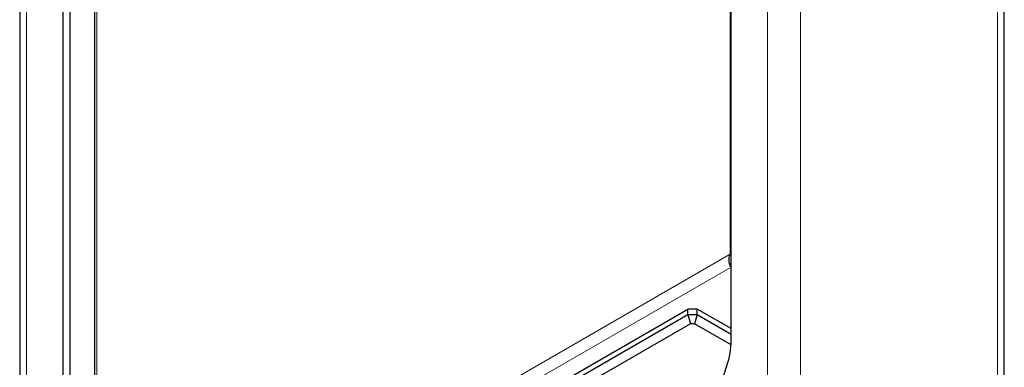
# Model space of a CAD drawing. Header units: millimetres. Extents: x 5 to 418, y 2 to 292.
# Tile 27 of 31: x 320 to 360, y 148 to 162. Entities that reach past the tile are written whole.
import ezdxf

# ---------------------------------------------------------------- set-up
doc = ezdxf.new("R2010")
doc.units = ezdxf.units.MM

msp = doc.modelspace()

# ---------------------------------------------------------------- linework, layer by layer
at = {"color": 7, "linetype": 'Continuous', "lineweight": 18}
for p, q in [((350.3073, 224.7394), (350.3073, 117.6092)), ((351.6272, 224.7394), (351.6272, 117.6092)), ((359.5468, 117.9366), (359.5468, 213.7441)), ((320.5145, 100.4102), (320.5145, 207.5404)), ((348.7988, 184.8377), (348.7988, 152.7211)), ((323.3429, 138.0258), (323.3429, 170.1424)), ((348.7985, 152.7206), (323.3432, 138.0256)), ((348.7912, 152.7002), (348.8459, 152.6722)), ((323.7681, 137.7266), (348.845, 152.2031)), ((348.8003, 152.2534), (348.8264, 152.3561))]:
    msp.add_line(p, q, dxfattribs=at)
at = {"color": 7, "linetype": 'Continuous', "lineweight": 25}
for p, q in [((359.8202, 117.5556), (359.8202, 213.3631)), ((320.2411, 207.1594), (320.2411, 100.0293)), ((348.8459, 149.2568), (348.8459, 189.6627)), ((321.9758, 174.1509), (321.9758, 133.745)), ((322.2587, 173.9877), (322.2587, 133.5817)), ((323.2453, 170.0063), (323.2453, 137.8897)), ((348.7912, 152.7002), (348.7985, 152.7206)), ((348.7988, 152.7211), (348.7985, 152.7206)), ((348.7985, 152.7206), (348.8459, 152.6932)), ((348.8459, 152.7437), (348.7988, 152.7211)), ((348.7988, 152.7211), (348.8459, 152.6939)), ((348.8264, 152.3561), (348.8354, 152.3913)), ((348.8354, 152.3913), (348.8441, 152.4201)), ((332.9586, 142.3518), (347.1008, 150.5159)), ((347.1008, 150.2981), (347.1008, 150.5159)), ((347.4779, 150.5159), (347.1008, 150.5159)), ((347.4779, 150.2981), (347.4779, 150.5159)), ((348.8459, 149.7261), (347.4779, 150.5159)), ((332.9586, 142.134), (347.1008, 150.2981)), ((347.1008, 150.2981), (347.4779, 150.2981)), ((347.1008, 150.2981), (347.2112, 149.9264)), ((347.4779, 150.2981), (347.3674, 149.9264)), ((347.4779, 150.2981), (348.8459, 149.5084)), ((347.2112, 149.9264), (333.2253, 141.8525)), ((347.3674, 149.9264), (347.2112, 149.9264)), ((348.8397, 149.0765), (347.3674, 149.9264)), ((346.147, 140.5324), (348.6692, 148.2345))]:
    msp.add_line(p, q, dxfattribs=at)
msp.add_arc((345.5215, 149.3049), 3.3248, 341.21936, 359.1697, dxfattribs=at)
for points, knots in [([(348.8003, 152.2534), (348.7908, 152.2846), (348.7718, 152.3472), (348.758, 152.4627), (348.7604, 152.5842), (348.7809, 152.6615), (348.7912, 152.7002)], [0, 0, 0, 0, 0.24999882, 0.49999921, 0.74999961, 1, 1, 1, 1]), ([(348.845, 152.3664), (348.8429, 152.3679), (348.8388, 152.3708), (348.8354, 152.3769), (348.8339, 152.3839), (348.8349, 152.3888), (348.8354, 152.3913)], [0, 0, 0, 0, 0.2315687, 0.4721835, 0.7266204, 1, 1, 1, 1]), ([(348.845, 152.2031), (348.8346, 152.2101), (348.815, 152.2235), (348.805, 152.2438), (348.8003, 152.2534)], [0, 0, 0, 0, 0.5261707, 1, 1, 1, 1])]:
    msp.add_open_spline(points, degree=3, knots=knots, dxfattribs=at)

doc.saveas('drawing.dxf')
